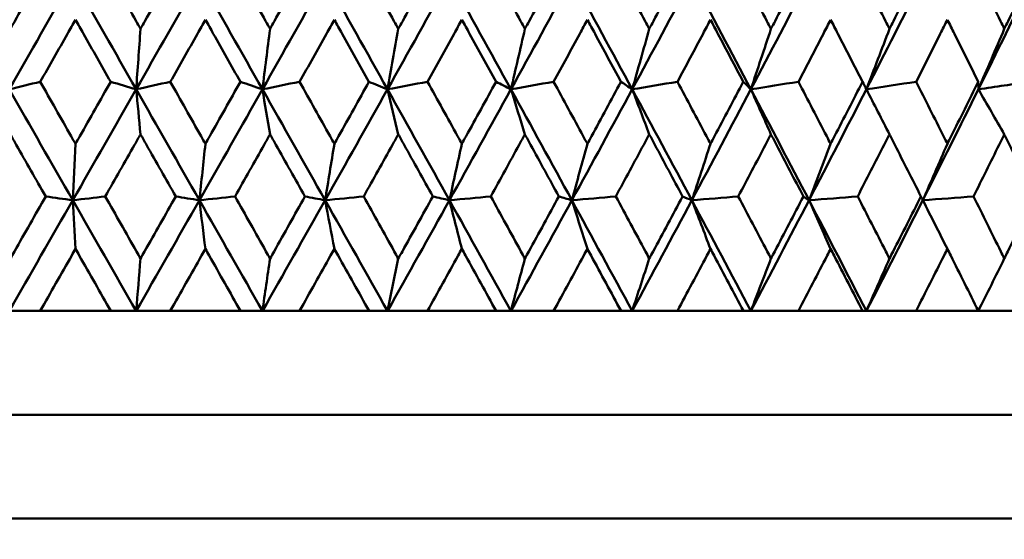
# Model space of a CAD drawing. Header units: millimetres. Extents: x 172 to 1631, y 500 to 2693.
# Tile 181 of 218: x 809.76 to 819.25, y 728.5 to 733.5. Entities that reach past the tile are written whole.
import ezdxf

# ---------------------------------------------------------------- set-up
doc = ezdxf.new("R2010")
doc.units = ezdxf.units.MM
doc.header["$LTSCALE"] = 10
doc.layers.add('Widoczne (ISO)', color=7, linetype='Continuous', lineweight=50)

msp = doc.modelspace()

# ---------------------------------------------------------------- linework, layer by layer
at = {"layer": 'Widoczne (ISO)'}
for p, q in [((809.9539, 730.6986), (809.6557, 730.6986)), ((809.9539, 730.6986), (810.6346, 730.6986)), ((810.879, 730.6986), (810.6346, 730.6986)), ((811.2075, 730.6986), (810.879, 730.6986)), ((811.2075, 730.6986), (811.8845, 730.6986)), ((812.0958, 730.6986), (811.8845, 730.6986)), ((812.4533, 730.6986), (812.0958, 730.6986)), ((812.4533, 730.6986), (813.124, 730.6986)), ((813.3013, 730.6986), (813.124, 730.6986)), ((813.6863, 730.6986), (813.3013, 730.6986)), ((813.6863, 730.6986), (814.3482, 730.6986)), ((814.4908, 730.6986), (814.3482, 730.6986)), ((814.9019, 730.6986), (814.4908, 730.6986)), ((814.9019, 730.6986), (815.5522, 730.6986)), ((815.6595, 730.6986), (815.5522, 730.6986)), ((816.095, 730.6986), (815.6595, 730.6986)), ((816.095, 730.6986), (816.7312, 730.6986)), ((816.8029, 730.6986), (816.7312, 730.6986)), ((817.2611, 730.6986), (816.8029, 730.6986)), ((817.2611, 730.6986), (817.8806, 730.6986)), ((817.9164, 730.6986), (817.8806, 730.6986)), ((818.3955, 730.6986), (817.9164, 730.6986)), ((818.3955, 730.6986), (818.996, 730.6986)), ((819.4937, 730.6986), (818.996, 730.6986)), ((827.2343, 729.6986), (791.2343, 729.6986)), ((828.2343, 728.6986), (790.2351, 728.6986))]:
    msp.add_line(p, q, dxfattribs=at)
msp.add_circle((809.2343, 768.6986), 50, dxfattribs=at)
for points, knots in [([(809.6665, 733.4152), (809.6808, 733.4404), (809.6952, 733.4657), (809.8081, 733.665), (809.9066, 733.8391), (810.0051, 734.0132)], [0.06686277, 0.06686277, 0.06686277, 0.06686277, 0.07557848, 0.07557848, 0.13558897, 0.13558897, 0.13558897, 0.13558897]), ([(810.5835, 734.0132), (810.6818, 733.8391), (810.78, 733.6651), (810.8926, 733.4658), (810.9069, 733.4405), (810.9212, 733.4152)], [0.01556037, 0.01556037, 0.01556037, 0.01556037, 0.07555527, 0.07555527, 0.08428623, 0.08428623, 0.08428623, 0.08428623]), ([(810.9212, 733.4152), (810.9355, 733.4404), (810.9497, 733.4657), (811.0622, 733.665), (811.1604, 733.8391), (811.2584, 734.0132)], [0.06686277, 0.06686277, 0.06686277, 0.06686277, 0.07557848, 0.07557848, 0.13558897, 0.13558897, 0.13558897, 0.13558897]), ([(811.8338, 734.0132), (811.9314, 733.8391), (812.0291, 733.6651), (812.1408, 733.4658), (812.155, 733.4405), (812.1692, 733.4152)], [0.01556037, 0.01556037, 0.01556037, 0.01556037, 0.07555527, 0.07555527, 0.08428623, 0.08428623, 0.08428623, 0.08428623]), ([(812.1692, 733.4152), (812.1834, 733.4404), (812.1975, 733.4657), (812.3092, 733.665), (812.4066, 733.8391), (812.5038, 734.0132)], [0.06686277, 0.06686277, 0.06686277, 0.06686277, 0.07557848, 0.07557848, 0.13558897, 0.13558897, 0.13558897, 0.13558897]), ([(813.0738, 734.0132), (813.1705, 733.8391), (813.2671, 733.6651), (813.3776, 733.4658), (813.3916, 733.4405), (813.4056, 733.4152)], [0.01556037, 0.01556037, 0.01556037, 0.01556037, 0.07555527, 0.07555527, 0.08428623, 0.08428623, 0.08428623, 0.08428623]), ([(813.4056, 733.4152), (813.4196, 733.4404), (813.4336, 733.4657), (813.544, 733.665), (813.6402, 733.8391), (813.7363, 734.0132)], [0.06686277, 0.06686277, 0.06686277, 0.06686277, 0.07557848, 0.07557848, 0.13558897, 0.13558897, 0.13558897, 0.13558897]), ([(814.2987, 734.0132), (814.394, 733.8391), (814.4891, 733.6651), (814.5979, 733.4658), (814.6118, 733.4405), (814.6256, 733.4152)], [0.01556037, 0.01556037, 0.01556037, 0.01556037, 0.07555527, 0.07555527, 0.08428623, 0.08428623, 0.08428623, 0.08428623]), ([(814.6256, 733.4152), (814.6394, 733.4404), (814.6532, 733.4657), (814.7618, 733.665), (814.8565, 733.8391), (814.951, 734.0132)], [0.06686277, 0.06686277, 0.06686277, 0.06686277, 0.07557848, 0.07557848, 0.13558897, 0.13558897, 0.13558897, 0.13558897]), ([(815.5035, 734.0132), (815.5971, 733.8391), (815.6905, 733.6651), (815.7972, 733.4658), (815.8107, 733.4405), (815.8243, 733.4152)], [0.01556037, 0.01556037, 0.01556037, 0.01556037, 0.07555527, 0.07555527, 0.08428623, 0.08428623, 0.08428623, 0.08428623]), ([(815.8243, 733.4152), (815.8378, 733.4404), (815.8513, 733.4657), (815.9578, 733.665), (816.0506, 733.8391), (816.1431, 734.0132)], [0.06686277, 0.06686277, 0.06686277, 0.06686277, 0.07557848, 0.07557848, 0.13558897, 0.13558897, 0.13558897, 0.13558897]), ([(816.6837, 734.0132), (816.7751, 733.8391), (816.8663, 733.6651), (816.9705, 733.4658), (816.9837, 733.4405), (816.9969, 733.4152)], [0.01556037, 0.01556037, 0.01556037, 0.01556037, 0.07555527, 0.07555527, 0.08428623, 0.08428623, 0.08428623, 0.08428623]), ([(816.9969, 733.4152), (817.0101, 733.4404), (817.0233, 733.4657), (817.1273, 733.665), (817.2178, 733.8391), (817.308, 734.0132)], [0.06686277, 0.06686277, 0.06686277, 0.06686277, 0.07557848, 0.07557848, 0.13558897, 0.13558897, 0.13558897, 0.13558897]), ([(817.8344, 734.0132), (817.9234, 733.8391), (818.0121, 733.6651), (818.1133, 733.4658), (818.1261, 733.4405), (818.139, 733.4152)], [0.01556037, 0.01556037, 0.01556037, 0.01556037, 0.07555527, 0.07555527, 0.08428623, 0.08428623, 0.08428623, 0.08428623]), ([(818.139, 733.4152), (818.1518, 733.4404), (818.1646, 733.4657), (818.2656, 733.665), (818.3535, 733.8391), (818.441, 734.0132)], [0.06686277, 0.06686277, 0.06686277, 0.06686277, 0.07557848, 0.07557848, 0.13558897, 0.13558897, 0.13558897, 0.13558897]), ([(818.9512, 734.0132), (819.0374, 733.8391), (819.1231, 733.6651), (819.221, 733.4658), (819.2335, 733.4405), (819.2459, 733.4152)], [0.01556037, 0.01556037, 0.01556037, 0.01556037, 0.07555527, 0.07555527, 0.08428623, 0.08428623, 0.08428623, 0.08428623]), ([(819.2459, 733.4152), (819.2583, 733.4404), (819.2707, 733.4657), (819.3683, 733.665), (819.4532, 733.8391), (819.5376, 734.0132)], [0.06686277, 0.06686277, 0.06686277, 0.06686277, 0.07557848, 0.07557848, 0.13558897, 0.13558897, 0.13558897, 0.13558897]), ([(810.2944, 733.5039), (810.2688, 733.4588), (810.2431, 733.4137), (810.13, 733.2145), (810.0424, 733.0604), (809.9548, 732.9064)], [0.04598621, 0.04598621, 0.04598621, 0.04598621, 0.06155279, 0.06155279, 0.11473062, 0.11473062, 0.11473062, 0.11473062]), ([(810.6336, 732.9064), (810.5462, 733.0604), (810.4587, 733.2145), (810.3456, 733.4137), (810.32, 733.4588), (810.2944, 733.5039)], [0.00838421, 0.00838421, 0.00838421, 0.00838421, 0.06155515, 0.06155515, 0.07712864, 0.07712864, 0.07712864, 0.07712864]), ([(811.5463, 733.5039), (811.5209, 733.4588), (811.4954, 733.4137), (811.3828, 733.2145), (811.2956, 733.0604), (811.2084, 732.9064)], [0.04598621, 0.04598621, 0.04598621, 0.04598621, 0.06155279, 0.06155279, 0.11473062, 0.11473062, 0.11473062, 0.11473062]), ([(811.8836, 732.9064), (811.7967, 733.0604), (811.7098, 733.2145), (811.5973, 733.4137), (811.5718, 733.4588), (811.5463, 733.5039)], [0.00838421, 0.00838421, 0.00838421, 0.00838421, 0.06155515, 0.06155515, 0.07712864, 0.07712864, 0.07712864, 0.07712864]), ([(812.7892, 733.5039), (812.7639, 733.4588), (812.7387, 733.4137), (812.6271, 733.2145), (812.5407, 733.0604), (812.4542, 732.9064)], [0.04598621, 0.04598621, 0.04598621, 0.04598621, 0.06155279, 0.06155279, 0.11473062, 0.11473062, 0.11473062, 0.11473062]), ([(813.1231, 732.9064), (813.0371, 733.0604), (812.9511, 733.2145), (812.8397, 733.4137), (812.8144, 733.4588), (812.7892, 733.5039)], [0.00838421, 0.00838421, 0.00838421, 0.00838421, 0.06155515, 0.06155515, 0.07712864, 0.07712864, 0.07712864, 0.07712864]), ([(814.018, 733.5039), (813.9931, 733.4588), (813.9681, 733.4137), (813.858, 733.2145), (813.7727, 733.0604), (813.6873, 732.9064)], [0.04598621, 0.04598621, 0.04598621, 0.04598621, 0.06155279, 0.06155279, 0.11473062, 0.11473062, 0.11473062, 0.11473062]), ([(814.3473, 732.9064), (814.2625, 733.0604), (814.1777, 733.2145), (814.0678, 733.4137), (814.0429, 733.4588), (814.018, 733.5039)], [0.00838421, 0.00838421, 0.00838421, 0.00838421, 0.06155515, 0.06155515, 0.07712864, 0.07712864, 0.07712864, 0.07712864]), ([(815.2279, 733.5039), (815.2034, 733.4588), (815.1789, 733.4137), (815.0707, 733.2145), (814.9868, 733.0604), (814.9028, 732.9064)], [0.04598621, 0.04598621, 0.04598621, 0.04598621, 0.06155279, 0.06155279, 0.11473062, 0.11473062, 0.11473062, 0.11473062]), ([(815.5513, 732.9064), (815.4681, 733.0604), (815.3848, 733.2145), (815.2768, 733.4137), (815.2524, 733.4588), (815.2279, 733.5039)], [0.00838421, 0.00838421, 0.00838421, 0.00838421, 0.06155515, 0.06155515, 0.07712864, 0.07712864, 0.07712864, 0.07712864]), ([(816.4141, 733.5039), (816.3902, 733.4588), (816.3662, 733.4137), (816.2603, 733.2145), (816.1782, 733.0604), (816.0959, 732.9064)], [0.04598621, 0.04598621, 0.04598621, 0.04598621, 0.06155279, 0.06155279, 0.11473062, 0.11473062, 0.11473062, 0.11473062]), ([(816.7303, 732.9064), (816.6491, 733.0604), (816.5676, 733.2145), (816.462, 733.4137), (816.4381, 733.4588), (816.4141, 733.5039)], [0.00838421, 0.00838421, 0.00838421, 0.00838421, 0.06155515, 0.06155515, 0.07712864, 0.07712864, 0.07712864, 0.07712864]), ([(817.5721, 733.5039), (817.5488, 733.4588), (817.5254, 733.4137), (817.4223, 733.2145), (817.3422, 733.0604), (817.2619, 732.9064)], [0.04598621, 0.04598621, 0.04598621, 0.04598621, 0.06155279, 0.06155279, 0.11473062, 0.11473062, 0.11473062, 0.11473062]), ([(817.8798, 732.9064), (817.8008, 733.0604), (817.7215, 733.2145), (817.6187, 733.4137), (817.5954, 733.4588), (817.5721, 733.5039)], [0.00838421, 0.00838421, 0.00838421, 0.00838421, 0.06155515, 0.06155515, 0.07712864, 0.07712864, 0.07712864, 0.07712864]), ([(818.6971, 733.5039), (818.6745, 733.4588), (818.6519, 733.4137), (818.5519, 733.2145), (818.4742, 733.0604), (818.3963, 732.9064)], [0.04598621, 0.04598621, 0.04598621, 0.04598621, 0.06155279, 0.06155279, 0.11473062, 0.11473062, 0.11473062, 0.11473062]), ([(818.9952, 732.9064), (818.9187, 733.0604), (818.8419, 733.2145), (818.7423, 733.4137), (818.7197, 733.4588), (818.6971, 733.5039)], [0.00838421, 0.00838421, 0.00838421, 0.00838421, 0.06155515, 0.06155515, 0.07712864, 0.07712864, 0.07712864, 0.07712864]), ([(809.9548, 732.9064), (810.0541, 732.7312), (810.1534, 732.5561), (810.2666, 732.3565), (810.2805, 732.332), (810.2944, 732.3075)], [0.01044349, 0.01044349, 0.01044349, 0.01044349, 0.07085106, 0.07085106, 0.07930241, 0.07930241, 0.07930241, 0.07930241]), ([(810.2944, 732.3075), (810.3083, 732.332), (810.3221, 732.3564), (810.4353, 732.556), (810.5345, 732.7312), (810.6336, 732.9064)], [0.06241522, 0.06241522, 0.06241522, 0.06241522, 0.0708546, 0.0708546, 0.13127416, 0.13127416, 0.13127416, 0.13127416]), ([(811.2084, 732.9064), (811.3073, 732.7312), (811.4061, 732.5561), (811.5187, 732.3565), (811.5325, 732.332), (811.5463, 732.3075)], [0.01044349, 0.01044349, 0.01044349, 0.01044349, 0.07085106, 0.07085106, 0.07930241, 0.07930241, 0.07930241, 0.07930241]), ([(811.5463, 732.3075), (811.5601, 732.332), (811.5739, 732.3564), (811.6865, 732.556), (811.7851, 732.7312), (811.8836, 732.9064)], [0.06241522, 0.06241522, 0.06241522, 0.06241522, 0.0708546, 0.0708546, 0.13127416, 0.13127416, 0.13127416, 0.13127416]), ([(812.4542, 732.9064), (812.5522, 732.7312), (812.6502, 732.5561), (812.7618, 732.3565), (812.7755, 732.332), (812.7892, 732.3075)], [0.01044349, 0.01044349, 0.01044349, 0.01044349, 0.07085106, 0.07085106, 0.07930241, 0.07930241, 0.07930241, 0.07930241]), ([(812.7892, 732.3075), (812.8028, 732.332), (812.8165, 732.3564), (812.928, 732.556), (813.0256, 732.7312), (813.1231, 732.9064)], [0.06241522, 0.06241522, 0.06241522, 0.06241522, 0.0708546, 0.0708546, 0.13127416, 0.13127416, 0.13127416, 0.13127416]), ([(813.6873, 732.9064), (813.7841, 732.7312), (813.8808, 732.5561), (813.9909, 732.3565), (814.0045, 732.332), (814.018, 732.3075)], [0.01044349, 0.01044349, 0.01044349, 0.01044349, 0.07085106, 0.07085106, 0.07930241, 0.07930241, 0.07930241, 0.07930241]), ([(814.018, 732.3075), (814.0314, 732.332), (814.0449, 732.3564), (814.1549, 732.556), (814.2512, 732.7312), (814.3473, 732.9064)], [0.06241522, 0.06241522, 0.06241522, 0.06241522, 0.0708546, 0.0708546, 0.13127416, 0.13127416, 0.13127416, 0.13127416]), ([(814.9028, 732.9064), (814.998, 732.7312), (815.0931, 732.5561), (815.2013, 732.3565), (815.2146, 732.332), (815.2279, 732.3075)], [0.01044349, 0.01044349, 0.01044349, 0.01044349, 0.07085106, 0.07085106, 0.07930241, 0.07930241, 0.07930241, 0.07930241]), ([(815.2279, 732.3075), (815.2411, 732.332), (815.2544, 732.3564), (815.3624, 732.556), (815.457, 732.7312), (815.5513, 732.9064)], [0.06241522, 0.06241522, 0.06241522, 0.06241522, 0.0708546, 0.0708546, 0.13127416, 0.13127416, 0.13127416, 0.13127416]), ([(816.0959, 732.9064), (816.1892, 732.7312), (816.2823, 732.5561), (816.3882, 732.3565), (816.4012, 732.332), (816.4141, 732.3075)], [0.01044349, 0.01044349, 0.01044349, 0.01044349, 0.07085106, 0.07085106, 0.07930241, 0.07930241, 0.07930241, 0.07930241]), ([(816.4141, 732.3075), (816.4271, 732.332), (816.4401, 732.3564), (816.5458, 732.556), (816.6382, 732.7312), (816.7303, 732.9064)], [0.06241522, 0.06241522, 0.06241522, 0.06241522, 0.0708546, 0.0708546, 0.13127416, 0.13127416, 0.13127416, 0.13127416]), ([(817.2619, 732.9064), (817.3529, 732.7312), (817.4437, 732.5561), (817.5468, 732.3565), (817.5594, 732.332), (817.5721, 732.3075)], [0.01044349, 0.01044349, 0.01044349, 0.01044349, 0.07085106, 0.07085106, 0.07930241, 0.07930241, 0.07930241, 0.07930241]), ([(817.5721, 732.3075), (817.5847, 732.332), (817.5973, 732.3564), (817.7002, 732.556), (817.7902, 732.7312), (817.8798, 732.9064)], [0.06241522, 0.06241522, 0.06241522, 0.06241522, 0.0708546, 0.0708546, 0.13127416, 0.13127416, 0.13127416, 0.13127416]), ([(818.3963, 732.9064), (818.4846, 732.7312), (818.5726, 732.5561), (818.6726, 732.3565), (818.6848, 732.332), (818.6971, 732.3075)], [0.01044349, 0.01044349, 0.01044349, 0.01044349, 0.07085106, 0.07085106, 0.07930241, 0.07930241, 0.07930241, 0.07930241]), ([(818.6971, 732.3075), (818.7093, 732.332), (818.7216, 732.3564), (818.8213, 732.556), (818.9084, 732.7312), (818.9952, 732.9064)], [0.06241522, 0.06241522, 0.06241522, 0.06241522, 0.0708546, 0.0708546, 0.13127416, 0.13127416, 0.13127416, 0.13127416]), ([(810.007, 731.8012), (809.9125, 731.9672), (809.8181, 732.1331), (809.7046, 732.3325), (809.6856, 732.366), (809.6665, 732.3995)], [0.00418374, 0.00418374, 0.00418374, 0.00418374, 0.06147247, 0.06147247, 0.07302352, 0.07302352, 0.07302352, 0.07302352]), ([(810.9212, 732.3995), (810.9022, 732.366), (810.8833, 732.3326), (810.7701, 732.1332), (810.6759, 731.9672), (810.5816, 731.8012)], [0.04993807, 0.04993807, 0.04993807, 0.04993807, 0.0614821, 0.0614821, 0.11877783, 0.11877783, 0.11877783, 0.11877783]), ([(811.2603, 731.8012), (811.1663, 731.9672), (811.0722, 732.1331), (810.9591, 732.3325), (810.9402, 732.366), (810.9212, 732.3995)], [0.00418374, 0.00418374, 0.00418374, 0.00418374, 0.06147247, 0.06147247, 0.07302352, 0.07302352, 0.07302352, 0.07302352]), ([(812.1692, 732.3995), (812.1504, 732.366), (812.1315, 732.3326), (812.0192, 732.1332), (811.9256, 731.9672), (811.8319, 731.8012)], [0.04993807, 0.04993807, 0.04993807, 0.04993807, 0.0614821, 0.0614821, 0.11877783, 0.11877783, 0.11877783, 0.11877783]), ([(812.5057, 731.8012), (812.4124, 731.9672), (812.3191, 732.1331), (812.2069, 732.3325), (812.188, 732.366), (812.1692, 732.3995)], [0.00418374, 0.00418374, 0.00418374, 0.00418374, 0.06147247, 0.06147247, 0.07302352, 0.07302352, 0.07302352, 0.07302352]), ([(813.4056, 732.3995), (813.387, 732.366), (813.3684, 732.3326), (813.2573, 732.1332), (813.1647, 731.9672), (813.0719, 731.8012)], [0.04993807, 0.04993807, 0.04993807, 0.04993807, 0.0614821, 0.0614821, 0.11877783, 0.11877783, 0.11877783, 0.11877783]), ([(813.7381, 731.8012), (813.646, 731.9672), (813.5538, 732.1331), (813.4429, 732.3325), (813.4242, 732.366), (813.4056, 732.3995)], [0.00418374, 0.00418374, 0.00418374, 0.00418374, 0.06147247, 0.06147247, 0.07302352, 0.07302352, 0.07302352, 0.07302352]), ([(814.6256, 732.3995), (814.6073, 732.366), (814.5889, 732.3326), (814.4795, 732.1332), (814.3883, 731.9672), (814.2968, 731.8012)], [0.04993807, 0.04993807, 0.04993807, 0.04993807, 0.0614821, 0.0614821, 0.11877783, 0.11877783, 0.11877783, 0.11877783]), ([(814.9528, 731.8012), (814.8622, 731.9672), (814.7715, 732.1331), (814.6623, 732.3325), (814.6439, 732.366), (814.6256, 732.3995)], [0.00418374, 0.00418374, 0.00418374, 0.00418374, 0.06147247, 0.06147247, 0.07302352, 0.07302352, 0.07302352, 0.07302352]), ([(815.8243, 732.3995), (815.8063, 732.366), (815.7883, 732.3326), (815.681, 732.1332), (815.5915, 731.9672), (815.5018, 731.8012)], [0.04993807, 0.04993807, 0.04993807, 0.04993807, 0.0614821, 0.0614821, 0.11877783, 0.11877783, 0.11877783, 0.11877783]), ([(816.1449, 731.8012), (816.0562, 731.9672), (815.9673, 732.1331), (815.8602, 732.3325), (815.8422, 732.366), (815.8243, 732.3995)], [0.00418374, 0.00418374, 0.00418374, 0.00418374, 0.06147247, 0.06147247, 0.07302352, 0.07302352, 0.07302352, 0.07302352]), ([(816.9969, 732.3995), (816.9794, 732.366), (816.9618, 732.3326), (816.8571, 732.1332), (816.7697, 731.9672), (816.6819, 731.8012)], [0.04993807, 0.04993807, 0.04993807, 0.04993807, 0.0614821, 0.0614821, 0.11877783, 0.11877783, 0.11877783, 0.11877783]), ([(817.3097, 731.8012), (817.2232, 731.9672), (817.1365, 732.1331), (817.032, 732.3325), (817.0145, 732.366), (816.9969, 732.3995)], [0.00418374, 0.00418374, 0.00418374, 0.00418374, 0.06147247, 0.06147247, 0.07302352, 0.07302352, 0.07302352, 0.07302352]), ([(818.139, 732.3995), (818.1219, 732.366), (818.1049, 732.3326), (818.0031, 732.1332), (817.9181, 731.9672), (817.8327, 731.8012)], [0.04993807, 0.04993807, 0.04993807, 0.04993807, 0.0614821, 0.0614821, 0.11877783, 0.11877783, 0.11877783, 0.11877783]), ([(818.4426, 731.8012), (818.3588, 731.9672), (818.2746, 732.1331), (818.1731, 732.3325), (818.156, 732.366), (818.139, 732.3995)], [0.00418374, 0.00418374, 0.00418374, 0.00418374, 0.06147247, 0.06147247, 0.07302352, 0.07302352, 0.07302352, 0.07302352]), ([(819.2459, 732.3995), (819.2294, 732.366), (819.2129, 732.3326), (819.1145, 732.1332), (819.0322, 731.9672), (818.9496, 731.8012)], [0.04993807, 0.04993807, 0.04993807, 0.04993807, 0.0614821, 0.0614821, 0.11877783, 0.11877783, 0.11877783, 0.11877783]), ([(819.5393, 731.8012), (819.4583, 731.9672), (819.3769, 732.1331), (819.2788, 732.3325), (819.2624, 732.366), (819.2459, 732.3995)], [0.00418374, 0.00418374, 0.00418374, 0.00418374, 0.06147247, 0.06147247, 0.07302352, 0.07302352, 0.07302352, 0.07302352]), ([(809.6665, 731.2028), (809.6797, 731.226), (809.693, 731.2493), (809.8065, 731.4487), (809.9068, 731.6249), (810.007, 731.8012)], [0.05804162, 0.05804162, 0.05804162, 0.05804162, 0.06605559, 0.06605559, 0.12689392, 0.12689392, 0.12689392, 0.12689392]), ([(810.5816, 731.8012), (810.6816, 731.625), (810.7816, 731.4487), (810.8948, 731.2493), (810.908, 731.2261), (810.9212, 731.2028)], [0.00523804, 0.00523804, 0.00523804, 0.00523804, 0.06606705, 0.06606705, 0.07409033, 0.07409033, 0.07409033, 0.07409033]), ([(810.9212, 731.2028), (810.9344, 731.226), (810.9475, 731.2493), (811.0607, 731.4487), (811.1606, 731.6249), (811.2603, 731.8012)], [0.05804162, 0.05804162, 0.05804162, 0.05804162, 0.06605559, 0.06605559, 0.12689392, 0.12689392, 0.12689392, 0.12689392]), ([(811.8319, 731.8012), (811.9313, 731.625), (812.0306, 731.4487), (812.143, 731.2493), (812.1561, 731.2261), (812.1692, 731.2028)], [0.00523804, 0.00523804, 0.00523804, 0.00523804, 0.06606705, 0.06606705, 0.07409033, 0.07409033, 0.07409033, 0.07409033]), ([(812.1692, 731.2028), (812.1823, 731.226), (812.1954, 731.2493), (812.3077, 731.4487), (812.4068, 731.6249), (812.5057, 731.8012)], [0.05804162, 0.05804162, 0.05804162, 0.05804162, 0.06605559, 0.06605559, 0.12689392, 0.12689392, 0.12689392, 0.12689392]), ([(813.0719, 731.8012), (813.1703, 731.625), (813.2686, 731.4487), (813.3797, 731.2493), (813.3927, 731.2261), (813.4056, 731.2028)], [0.00523804, 0.00523804, 0.00523804, 0.00523804, 0.06606705, 0.06606705, 0.07409033, 0.07409033, 0.07409033, 0.07409033]), ([(813.4056, 731.2028), (813.4186, 731.226), (813.4315, 731.2493), (813.5425, 731.4487), (813.6404, 731.6249), (813.7381, 731.8012)], [0.05804162, 0.05804162, 0.05804162, 0.05804162, 0.06605559, 0.06605559, 0.12689392, 0.12689392, 0.12689392, 0.12689392]), ([(814.2968, 731.8012), (814.3938, 731.625), (814.4906, 731.4487), (814.6001, 731.2493), (814.6128, 731.2261), (814.6256, 731.2028)], [0.00523804, 0.00523804, 0.00523804, 0.00523804, 0.06606705, 0.06606705, 0.07409033, 0.07409033, 0.07409033, 0.07409033]), ([(814.6256, 731.2028), (814.6383, 731.226), (814.651, 731.2493), (814.7604, 731.4487), (814.8567, 731.6249), (814.9528, 731.8012)], [0.05804162, 0.05804162, 0.05804162, 0.05804162, 0.06605559, 0.06605559, 0.12689392, 0.12689392, 0.12689392, 0.12689392]), ([(815.5018, 731.8012), (815.5969, 731.625), (815.6919, 731.4487), (815.7993, 731.2493), (815.8118, 731.2261), (815.8243, 731.2028)], [0.00523804, 0.00523804, 0.00523804, 0.00523804, 0.06606705, 0.06606705, 0.07409033, 0.07409033, 0.07409033, 0.07409033]), ([(815.8243, 731.2028), (815.8367, 731.226), (815.8492, 731.2493), (815.9564, 731.4487), (816.0508, 731.6249), (816.1449, 731.8012)], [0.05804162, 0.05804162, 0.05804162, 0.05804162, 0.06605559, 0.06605559, 0.12689392, 0.12689392, 0.12689392, 0.12689392]), ([(816.6819, 731.8012), (816.775, 731.625), (816.8678, 731.4487), (816.9725, 731.2493), (816.9847, 731.2261), (816.9969, 731.2028)], [0.00523804, 0.00523804, 0.00523804, 0.00523804, 0.06606705, 0.06606705, 0.07409033, 0.07409033, 0.07409033, 0.07409033]), ([(816.9969, 731.2028), (817.0091, 731.226), (817.0213, 731.2493), (817.1259, 731.4487), (817.218, 731.6249), (817.3097, 731.8012)], [0.05804162, 0.05804162, 0.05804162, 0.05804162, 0.06605559, 0.06605559, 0.12689392, 0.12689392, 0.12689392, 0.12689392]), ([(817.8327, 731.8012), (817.9232, 731.625), (818.0135, 731.4487), (818.1153, 731.2493), (818.1271, 731.2261), (818.139, 731.2028)], [0.00523804, 0.00523804, 0.00523804, 0.00523804, 0.06606705, 0.06606705, 0.07409033, 0.07409033, 0.07409033, 0.07409033]), ([(818.139, 731.2028), (818.1508, 731.226), (818.1627, 731.2493), (818.2643, 731.4487), (818.3537, 731.6249), (818.4426, 731.8012)], [0.05804162, 0.05804162, 0.05804162, 0.05804162, 0.06605559, 0.06605559, 0.12689392, 0.12689392, 0.12689392, 0.12689392]), ([(818.9496, 731.8012), (819.0372, 731.625), (819.1245, 731.4487), (819.223, 731.2493), (819.2344, 731.2261), (819.2459, 731.2028)], [0.00523804, 0.00523804, 0.00523804, 0.00523804, 0.06606705, 0.06606705, 0.07409033, 0.07409033, 0.07409033, 0.07409033]), ([(819.2459, 731.2028), (819.2573, 731.226), (819.2688, 731.2493), (819.367, 731.4487), (819.4533, 731.6249), (819.5393, 731.8012)], [0.05804162, 0.05804162, 0.05804162, 0.05804162, 0.06605559, 0.06605559, 0.12689392, 0.12689392, 0.12689392, 0.12689392]), ([(810.2944, 731.2962), (810.2821, 731.2747), (810.2699, 731.2531), (810.1564, 731.0539), (810.0552, 730.8763), (809.9539, 730.6986)], [0.05393723, 0.05393723, 0.05393723, 0.05393723, 0.06137399, 0.06137399, 0.12273355, 0.12273355, 0.12273355, 0.12273355]), ([(810.6346, 730.6986), (810.5334, 730.8762), (810.4323, 731.0539), (810.3189, 731.2531), (810.3066, 731.2747), (810.2944, 731.2962)], [0, 0, 0, 0, 0.06135239, 0.06135239, 0.06879633, 0.06879633, 0.06879633, 0.06879633]), ([(811.5463, 731.2962), (811.5341, 731.2747), (811.5219, 731.2531), (811.4091, 731.0539), (811.3084, 730.8763), (811.2075, 730.6986)], [0.05393723, 0.05393723, 0.05393723, 0.05393723, 0.06137399, 0.06137399, 0.12273355, 0.12273355, 0.12273355, 0.12273355]), ([(811.8845, 730.6986), (811.7841, 730.8762), (811.6835, 731.0539), (811.5707, 731.2531), (811.5585, 731.2747), (811.5463, 731.2962)], [0, 0, 0, 0, 0.06135239, 0.06135239, 0.06879633, 0.06879633, 0.06879633, 0.06879633]), ([(812.7892, 731.2962), (812.7771, 731.2747), (812.765, 731.2531), (812.6532, 731.0539), (812.5533, 730.8763), (812.4533, 730.6986)], [0.05393723, 0.05393723, 0.05393723, 0.05393723, 0.06137399, 0.06137399, 0.12273355, 0.12273355, 0.12273355, 0.12273355]), ([(813.124, 730.6986), (813.0246, 730.8762), (812.9251, 731.0539), (812.8133, 731.2531), (812.8013, 731.2747), (812.7892, 731.2962)], [0, 0, 0, 0, 0.06135239, 0.06135239, 0.06879633, 0.06879633, 0.06879633, 0.06879633]), ([(814.018, 731.2962), (814.006, 731.2747), (813.9941, 731.2531), (813.8838, 731.0539), (813.7852, 730.8763), (813.6863, 730.6986)], [0.05393723, 0.05393723, 0.05393723, 0.05393723, 0.06137399, 0.06137399, 0.12273355, 0.12273355, 0.12273355, 0.12273355]), ([(814.3482, 730.6986), (814.2502, 730.8762), (814.152, 731.0539), (814.0418, 731.2531), (814.0299, 731.2747), (814.018, 731.2962)], [0, 0, 0, 0, 0.06135239, 0.06135239, 0.06879633, 0.06879633, 0.06879633, 0.06879633]), ([(815.2279, 731.2962), (815.2162, 731.2747), (815.2045, 731.2531), (815.096, 731.0539), (814.9991, 730.8763), (814.9019, 730.6986)], [0.05393723, 0.05393723, 0.05393723, 0.05393723, 0.06137399, 0.06137399, 0.12273355, 0.12273355, 0.12273355, 0.12273355]), ([(815.5522, 730.6986), (815.456, 730.8762), (815.3596, 731.0539), (815.2513, 731.2531), (815.2396, 731.2747), (815.2279, 731.2962)], [0, 0, 0, 0, 0.06135239, 0.06135239, 0.06879633, 0.06879633, 0.06879633, 0.06879633]), ([(816.4141, 731.2962), (816.4027, 731.2747), (816.3912, 731.2531), (816.2852, 731.0539), (816.1902, 730.8763), (816.095, 730.6986)], [0.05393723, 0.05393723, 0.05393723, 0.05393723, 0.06137399, 0.06137399, 0.12273355, 0.12273355, 0.12273355, 0.12273355]), ([(816.7312, 730.6986), (816.6372, 730.8762), (816.543, 731.0539), (816.4371, 731.2531), (816.4256, 731.2747), (816.4141, 731.2962)], [0, 0, 0, 0, 0.06135239, 0.06135239, 0.06879633, 0.06879633, 0.06879633, 0.06879633]), ([(817.5721, 731.2962), (817.5609, 731.2747), (817.5498, 731.2531), (817.4464, 731.0539), (817.3539, 730.8763), (817.2611, 730.6986)], [0.05393723, 0.05393723, 0.05393723, 0.05393723, 0.06137399, 0.06137399, 0.12273355, 0.12273355, 0.12273355, 0.12273355]), ([(817.8806, 730.6986), (817.7892, 730.8762), (817.6976, 731.0539), (817.5944, 731.2531), (817.5832, 731.2747), (817.5721, 731.2962)], [0, 0, 0, 0, 0.06135239, 0.06135239, 0.06879633, 0.06879633, 0.06879633, 0.06879633]), ([(818.6971, 731.2962), (818.6863, 731.2747), (818.6755, 731.2531), (818.5753, 731.0539), (818.4856, 730.8763), (818.3955, 730.6986)], [0.05393723, 0.05393723, 0.05393723, 0.05393723, 0.06137399, 0.06137399, 0.12273355, 0.12273355, 0.12273355, 0.12273355]), ([(818.996, 730.6986), (818.9075, 730.8762), (818.8187, 731.0539), (818.7187, 731.2531), (818.7079, 731.2747), (818.6971, 731.2962)], [0, 0, 0, 0, 0.06135239, 0.06135239, 0.06879633, 0.06879633, 0.06879633, 0.06879633])]:
    msp.add_open_spline(points, degree=3, knots=knots, dxfattribs=at)
for points in [[(809.6557, 732.8335), (809.86, 733.1902), (810.0641, 733.547), (810.268, 733.9037)], [(810.8791, 732.8335), (810.6755, 733.1902), (810.4718, 733.547), (810.268, 733.9037)], [(810.8791, 732.8335), (811.0827, 733.1902), (811.286, 733.547), (811.4888, 733.9037)], [(812.096, 732.8335), (811.8939, 733.1902), (811.6915, 733.547), (811.4888, 733.9037)], [(812.096, 732.8335), (812.2981, 733.1902), (812.4997, 733.547), (812.7007, 733.9037)], [(813.3015, 732.8335), (813.1018, 733.1902), (812.9015, 733.547), (812.7007, 733.9037)], [(813.3015, 732.8335), (813.5014, 733.1902), (813.7006, 733.547), (813.8989, 733.9037)], [(814.4911, 732.8335), (814.2944, 733.1902), (814.097, 733.547), (813.8989, 733.9037)], [(814.4911, 732.8335), (814.6879, 733.1902), (814.8838, 733.547), (815.0787, 733.9037)], [(815.6598, 732.8335), (815.467, 733.1902), (815.2733, 733.547), (815.0787, 733.9037)], [(815.6598, 732.8335), (815.8528, 733.1902), (816.0447, 733.547), (816.2354, 733.9037)], [(816.8032, 732.8335), (816.6151, 733.1902), (816.4258, 733.547), (816.2354, 733.9037)], [(816.8032, 732.8335), (816.9917, 733.1902), (817.1788, 733.547), (817.3645, 733.9037)], [(817.9168, 732.8335), (818.0999, 733.1902), (818.2815, 733.547), (818.4616, 733.9037)], [(818.9961, 732.8335), (819.1731, 733.1902), (819.3485, 733.547), (819.5222, 733.9037)], [(810.9212, 733.4152), (810.9072, 733.2208), (810.8932, 733.0269), (810.8791, 732.8335)], [(812.1692, 733.4152), (812.1449, 733.2208), (812.1205, 733.0269), (812.096, 732.8335)], [(813.4056, 733.4152), (813.371, 733.2208), (813.3363, 733.0269), (813.3015, 732.8335)], [(814.6256, 733.4152), (814.5809, 733.2208), (814.5361, 733.0269), (814.4911, 732.8335)], [(815.8243, 733.4152), (815.7696, 733.2208), (815.7148, 733.0269), (815.6598, 732.8335)], [(816.9969, 733.4152), (816.9326, 733.2208), (816.868, 733.0269), (816.8032, 732.8335)], [(818.139, 733.4152), (818.0652, 733.2208), (817.9911, 733.0269), (817.9168, 732.8335)], [(819.2459, 733.4152), (819.1629, 733.2208), (819.0796, 733.0269), (818.9961, 732.8335)], [(809.6557, 732.8335), (809.7554, 732.8578), (809.8551, 732.8821), (809.9548, 732.9064)], [(810.8791, 732.8335), (810.7973, 732.8578), (810.7155, 732.8821), (810.6336, 732.9064)], [(810.8791, 732.8335), (810.9889, 732.8578), (811.0986, 732.8821), (811.2084, 732.9064)], [(812.096, 732.8335), (812.0252, 732.8578), (811.9544, 732.8821), (811.8836, 732.9064)], [(812.096, 732.8335), (812.2154, 732.8578), (812.3348, 732.8821), (812.4542, 732.9064)], [(813.3015, 732.8335), (813.2421, 732.8578), (813.1826, 732.8821), (813.1231, 732.9064)], [(813.3015, 732.8335), (813.4301, 732.8578), (813.5587, 732.8821), (813.6873, 732.9064)], [(814.4911, 732.8335), (814.4431, 732.8578), (814.3952, 732.8821), (814.3473, 732.9064)], [(814.4911, 732.8335), (814.6283, 732.8578), (814.7655, 732.8821), (814.9028, 732.9064)], [(815.6598, 732.8335), (815.6236, 732.8578), (815.5875, 732.8821), (815.5513, 732.9064)], [(815.6598, 732.8335), (815.8052, 732.8578), (815.9505, 732.8821), (816.0959, 732.9064)], [(816.8032, 732.8335), (816.7789, 732.8578), (816.7546, 732.8821), (816.7303, 732.9064)], [(816.8032, 732.8335), (816.9561, 732.8578), (817.109, 732.8821), (817.2619, 732.9064)], [(817.9168, 732.8335), (817.9045, 732.8578), (817.8921, 732.8821), (817.8798, 732.9064)], [(817.9168, 732.8335), (818.0766, 732.8578), (818.2365, 732.8821), (818.3963, 732.9064)], [(818.9961, 732.8335), (818.9958, 732.8578), (818.9955, 732.8821), (818.9952, 732.9064)], [(818.9961, 732.8335), (819.1622, 732.8578), (819.3284, 732.8821), (819.4945, 732.9064)], [(810.2679, 731.7649), (810.0638, 732.121), (809.8598, 732.4772), (809.6557, 732.8335)], [(810.2679, 731.7649), (810.4719, 732.121), (810.6757, 732.4772), (810.8791, 732.8335)], [(810.9212, 732.3995), (810.9072, 732.5444), (810.8931, 732.6891), (810.8791, 732.8335)], [(811.4886, 731.7649), (811.2856, 732.121), (811.0824, 732.4772), (810.8791, 732.8335)], [(811.4886, 731.7649), (811.6915, 732.121), (811.894, 732.4772), (812.096, 732.8335)], [(812.1692, 732.3995), (812.1448, 732.5444), (812.1204, 732.6891), (812.096, 732.8335)], [(812.7003, 731.7649), (812.4993, 732.121), (812.2978, 732.4772), (812.096, 732.8335)], [(812.7003, 731.7649), (812.9014, 732.121), (813.1019, 732.4772), (813.3015, 732.8335)], [(813.4056, 732.3995), (813.371, 732.5444), (813.3363, 732.6891), (813.3015, 732.8335)], [(813.8984, 731.7649), (813.7001, 732.121), (813.5011, 732.4772), (813.3015, 732.8335)], [(813.8984, 731.7649), (814.0969, 732.121), (814.2944, 732.4772), (814.4911, 732.8335)], [(814.6256, 732.3995), (814.5808, 732.5444), (814.5359, 732.6891), (814.4911, 732.8335)], [(815.0781, 731.7649), (814.8832, 732.121), (814.6875, 732.4772), (814.4911, 732.8335)], [(815.0781, 731.7649), (815.2731, 732.121), (815.467, 732.4772), (815.6598, 732.8335)], [(815.8243, 732.3995), (815.7695, 732.5444), (815.7147, 732.6891), (815.6598, 732.8335)], [(816.2347, 731.7649), (816.0441, 732.121), (815.8524, 732.4772), (815.6598, 732.8335)], [(816.2347, 731.7649), (816.4255, 732.121), (816.615, 732.4772), (816.8032, 732.8335)], [(816.9969, 732.3995), (816.9325, 732.5444), (816.8679, 732.6891), (816.8032, 732.8335)], [(817.3637, 731.7649), (817.1781, 732.121), (816.9912, 732.4772), (816.8032, 732.8335)], [(817.3637, 731.7649), (817.5495, 732.121), (817.7339, 732.4772), (817.9168, 732.8335)], [(818.139, 732.3995), (818.065, 732.5444), (817.9909, 732.6891), (817.9168, 732.8335)], [(818.4606, 731.7649), (818.6407, 732.121), (818.8192, 732.4772), (818.9961, 732.8335)], [(819.2459, 732.3995), (819.1627, 732.5444), (819.0794, 732.6891), (818.9961, 732.8335)], [(810.2944, 732.3075), (810.2856, 732.1262), (810.2767, 731.9453), (810.2679, 731.7649)], [(811.5463, 732.3075), (811.5271, 732.1262), (811.5079, 731.9453), (811.4886, 731.7649)], [(812.7892, 732.3075), (812.7596, 732.1262), (812.73, 731.9453), (812.7003, 731.7649)], [(814.018, 732.3075), (813.9782, 732.1262), (813.9384, 731.9453), (813.8984, 731.7649)], [(815.2279, 732.3075), (815.1781, 732.1262), (815.1282, 731.9453), (815.0781, 731.7649)], [(816.4141, 732.3075), (816.3545, 732.1262), (816.2947, 731.9453), (816.2347, 731.7649)], [(817.5721, 732.3075), (817.5028, 732.1262), (817.4334, 731.9453), (817.3637, 731.7649)], [(818.6971, 732.3075), (818.6185, 732.1262), (818.5397, 731.9453), (818.4606, 731.7649)], [(809.6557, 730.6986), (809.86, 731.0538), (810.0641, 731.4093), (810.2679, 731.7649)], [(810.2679, 731.7649), (810.1809, 731.777), (810.0939, 731.7891), (810.007, 731.8012)], [(810.2679, 731.7649), (810.3725, 731.777), (810.477, 731.7891), (810.5816, 731.8012)], [(810.879, 730.6986), (810.6754, 731.0538), (810.4717, 731.4093), (810.2679, 731.7649)], [(810.2944, 731.2962), (810.2856, 731.4527), (810.2767, 731.6089), (810.2679, 731.7649)], [(810.879, 730.6986), (811.0826, 731.0538), (811.2858, 731.4093), (811.4886, 731.7649)], [(811.4886, 731.7649), (811.4125, 731.777), (811.3364, 731.7891), (811.2603, 731.8012)], [(811.4886, 731.7649), (811.603, 731.777), (811.7174, 731.7891), (811.8319, 731.8012)], [(812.0958, 730.6986), (811.8937, 731.0538), (811.6912, 731.4093), (811.4886, 731.7649)], [(811.5463, 731.2962), (811.5271, 731.4527), (811.5078, 731.6089), (811.4886, 731.7649)], [(812.0958, 730.6986), (812.298, 731.0538), (812.4995, 731.4093), (812.7003, 731.7649)], [(812.7003, 731.7649), (812.6354, 731.777), (812.5706, 731.7891), (812.5057, 731.8012)], [(812.7003, 731.7649), (812.8242, 731.777), (812.9481, 731.7891), (813.0719, 731.8012)], [(813.3013, 730.6986), (813.1015, 731.0538), (812.9011, 731.4093), (812.7003, 731.7649)], [(812.7892, 731.2962), (812.7596, 731.4527), (812.73, 731.6089), (812.7003, 731.7649)], [(813.3013, 730.6986), (813.5012, 731.0538), (813.7002, 731.4093), (813.8984, 731.7649)], [(813.8984, 731.7649), (813.845, 731.777), (813.7915, 731.7891), (813.7381, 731.8012)], [(813.8984, 731.7649), (814.0312, 731.777), (814.164, 731.7891), (814.2968, 731.8012)], [(814.4908, 730.6986), (814.294, 731.0538), (814.0965, 731.4093), (813.8984, 731.7649)], [(814.018, 731.2962), (813.9782, 731.4527), (813.9383, 731.6089), (813.8984, 731.7649)], [(814.4908, 730.6986), (814.6876, 731.0538), (814.8834, 731.4093), (815.0781, 731.7649)], [(815.0781, 731.7649), (815.0363, 731.777), (814.9945, 731.7891), (814.9528, 731.8012)], [(815.0781, 731.7649), (815.2193, 731.777), (815.3605, 731.7891), (815.5018, 731.8012)], [(815.6595, 730.6986), (815.4666, 731.0538), (815.2727, 731.4093), (815.0781, 731.7649)], [(815.2279, 731.2962), (815.178, 731.4527), (815.1281, 731.6089), (815.0781, 731.7649)], [(815.6595, 730.6986), (815.8525, 731.0538), (816.0442, 731.4093), (816.2347, 731.7649)], [(816.2347, 731.7649), (816.2048, 731.777), (816.1748, 731.7891), (816.1449, 731.8012)], [(816.2347, 731.7649), (816.3838, 731.777), (816.5329, 731.7891), (816.6819, 731.8012)], [(816.8029, 730.6986), (816.6145, 731.0538), (816.4251, 731.4093), (816.2347, 731.7649)], [(816.4141, 731.2962), (816.3544, 731.4527), (816.2946, 731.6089), (816.2347, 731.7649)], [(816.8029, 730.6986), (816.9912, 731.0538), (817.1782, 731.4093), (817.3637, 731.7649)], [(817.3637, 731.7649), (817.3457, 731.777), (817.3277, 731.7891), (817.3097, 731.8012)], [(817.3637, 731.7649), (817.5201, 731.777), (817.6764, 731.7891), (817.8327, 731.8012)], [(817.9164, 730.6986), (817.7334, 731.0538), (817.5491, 731.4093), (817.3637, 731.7649)], [(817.5721, 731.2962), (817.5027, 731.4527), (817.4333, 731.6089), (817.3637, 731.7649)], [(817.9164, 730.6986), (818.0993, 731.0538), (818.2808, 731.4093), (818.4606, 731.7649)], [(818.4606, 731.7649), (818.4546, 731.777), (818.4486, 731.7891), (818.4426, 731.8012)], [(818.4606, 731.7649), (818.6236, 731.777), (818.7866, 731.7891), (818.9496, 731.8012)], [(818.6971, 731.2962), (818.6184, 731.4527), (818.5396, 731.6089), (818.4606, 731.7649)], [(810.9212, 731.2028), (810.9072, 731.0343), (810.8931, 730.8663), (810.879, 730.6986)], [(812.1692, 731.2028), (812.1448, 731.0343), (812.1203, 730.8663), (812.0958, 730.6986)], [(813.4056, 731.2028), (813.3709, 731.0343), (813.3362, 730.8663), (813.3013, 730.6986)], [(814.6256, 731.2028), (814.5808, 731.0343), (814.5358, 730.8663), (814.4908, 730.6986)], [(815.8243, 731.2028), (815.7695, 731.0343), (815.7146, 730.8663), (815.6595, 730.6986)], [(816.9969, 731.2028), (816.9324, 731.0343), (816.8677, 730.8663), (816.8029, 730.6986)], [(818.139, 731.2028), (818.065, 731.0343), (817.9908, 730.8663), (817.9164, 730.6986)], [(819.2459, 731.2028), (819.1627, 731.0345), (819.0794, 730.8665), (818.9958, 730.699)]]:
    msp.add_open_spline(points, degree=3, dxfattribs=at)

doc.saveas('drawing.dxf')
